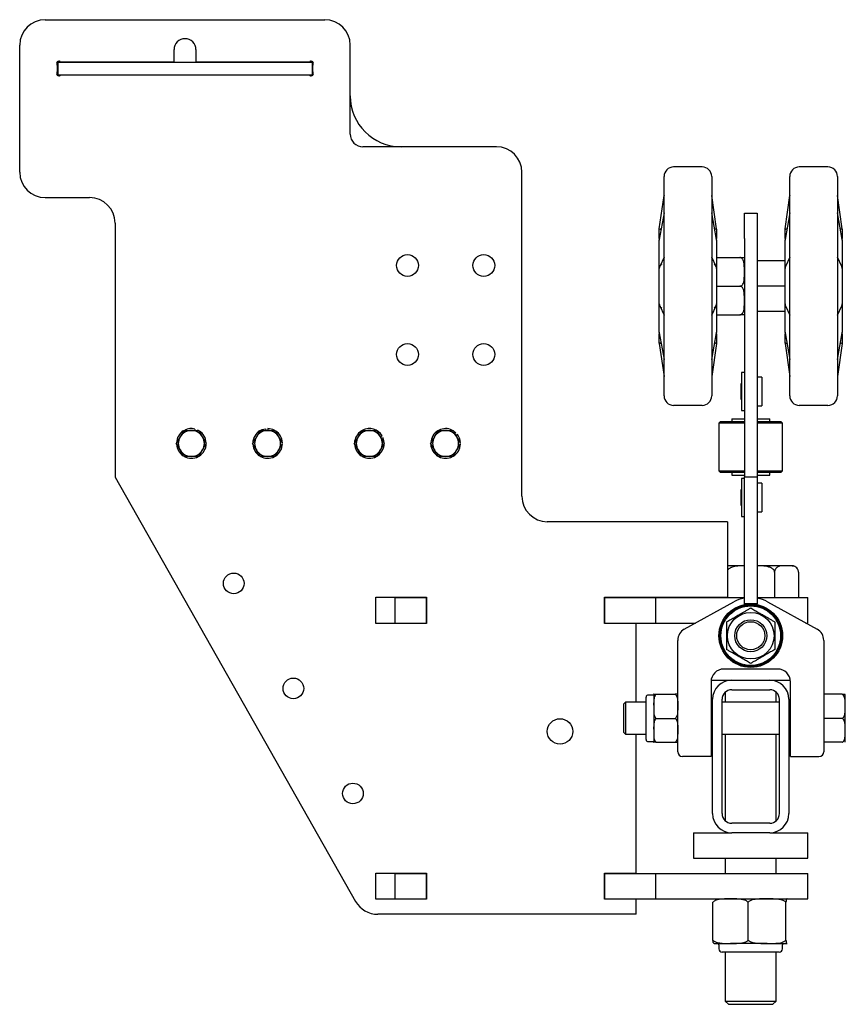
# Model space of a CAD drawing. Header units: inches. Extents: x 12 to 116, y 12 to 59.
# Tile 7 of 17: x 69 to 86, y 12 to 31. Entities that reach past the tile are written whole.
import ezdxf

# ---------------------------------------------------------------- set-up
doc = ezdxf.new("R2010")
doc.units = ezdxf.units.IN
doc.header["$MEASUREMENT"] = 0

msp = doc.modelspace()

# ---------------------------------------------------------------- linework, layer by layer
at = {"color": 7, "linetype": 'Continuous', "lineweight": 25}
for p, q in [((69.898, 31.351), (75.398, 31.351)), ((69.398, 28.351), (69.398, 30.851)), ((75.898, 29.101), (75.898, 30.851)), ((72.433, 30.522), (72.433, 30.762)), ((72.863, 30.762), (72.863, 30.522)), ((70.148, 30.517), (70.132, 30.517)), ((70.138, 30.337), (70.138, 30.447)), ((70.148, 30.517), (70.148, 30.267)), ((70.148, 30.517), (75.148, 30.517)), ((70.213, 30.522), (72.433, 30.522)), ((70.793, 30.522), (70.793, 30.517)), ((71.429, 30.522), (71.429, 30.517)), ((71.459, 30.522), (71.459, 30.517)), ((71.502, 30.517), (71.502, 30.522)), ((72.863, 30.522), (75.083, 30.522)), ((73.793, 30.522), (73.793, 30.517)), ((74.429, 30.522), (74.429, 30.517)), ((74.459, 30.522), (74.459, 30.517)), ((74.502, 30.517), (74.502, 30.522)), ((75.148, 30.517), (75.148, 30.267)), ((75.163, 30.517), (75.148, 30.517)), ((75.158, 30.447), (75.158, 30.337)), ((70.148, 30.267), (70.132, 30.267)), ((70.148, 30.267), (75.148, 30.267)), ((75.083, 30.262), (70.213, 30.262)), ((70.951, 30.267), (70.951, 30.262)), ((71.345, 30.262), (71.345, 30.267)), ((73.951, 30.267), (73.951, 30.262)), ((74.345, 30.262), (74.345, 30.267)), ((75.163, 30.267), (75.148, 30.267)), ((78.773, 28.851), (76.148, 28.851)), ((79.273, 21.978), (79.273, 28.351)), ((82.818, 28.454), (82.256, 28.454)), ((85.291, 28.454), (84.728, 28.454)), ((82.068, 23.954), (82.068, 28.267)), ((83.006, 28.267), (83.006, 26.11)), ((84.541, 23.954), (84.541, 28.267)), ((85.478, 28.267), (85.478, 26.11)), ((81.975, 27.238), (82.068, 27.89)), ((82.068, 27.889), (82.068, 27.89)), ((82.068, 27.89), (82.068, 27.889)), ((83.006, 27.89), (83.006, 27.889)), ((83.099, 27.238), (83.006, 27.89)), ((83.006, 27.889), (83.006, 27.89)), ((84.447, 27.238), (84.54, 27.89)), ((84.54, 27.889), (84.54, 27.89)), ((84.54, 27.89), (84.54, 27.889)), ((85.478, 27.89), (85.478, 27.889)), ((85.571, 27.238), (85.478, 27.89)), ((85.478, 27.889), (85.478, 27.89)), ((69.898, 27.851), (70.773, 27.851)), ((82.068, 27.554), (81.975, 27.026)), ((83.099, 27.026), (83.006, 27.554)), ((83.648, 27.048), (83.648, 27.548)), ((83.648, 27.548), (83.898, 27.548)), ((83.898, 27.548), (83.898, 27.048)), ((84.54, 27.554), (84.447, 27.026)), ((85.571, 27.026), (85.478, 27.554)), ((71.273, 27.351), (71.273, 22.353)), ((81.974, 27.231), (81.974, 27.233)), ((81.974, 27.05), (81.974, 27.202)), ((83.099, 27.233), (83.099, 27.231)), ((83.099, 27.202), (83.099, 27.048)), ((84.447, 27.231), (84.447, 27.233)), ((84.447, 27.05), (84.447, 27.202)), ((85.572, 27.233), (85.572, 27.231)), ((85.572, 27.202), (85.572, 27.048)), ((81.974, 27.019), (81.974, 27.021)), ((81.974, 27.013), (81.974, 27.019)), ((81.974, 26.512), (81.974, 26.954)), ((83.099, 27.021), (83.099, 27.019)), ((83.099, 27.019), (83.099, 27.013)), ((83.099, 26.954), (83.099, 26.512)), ((83.648, 27.048), (83.648, 22.36)), ((83.898, 27.048), (83.898, 22.36)), ((84.447, 27.019), (84.447, 27.021)), ((84.447, 27.013), (84.447, 27.019)), ((84.447, 26.512), (84.447, 26.954)), ((85.572, 27.021), (85.572, 27.019)), ((85.572, 27.019), (85.572, 27.013)), ((85.572, 26.954), (85.572, 26.512)), ((82.068, 26.679), (81.983, 26.496)), ((83.091, 26.496), (83.006, 26.679)), ((83.113, 26.673), (83.561, 26.673)), ((84.447, 26.61), (83.898, 26.61)), ((84.541, 26.679), (84.456, 26.496)), ((85.563, 26.496), (85.478, 26.679)), ((81.974, 26.457), (81.974, 26.463)), ((81.974, 26.451), (81.974, 26.457)), ((81.974, 25.838), (81.974, 26.383)), ((83.099, 26.463), (83.099, 26.457)), ((83.099, 26.457), (83.099, 26.451)), ((83.099, 26.383), (83.099, 25.838)), ((84.447, 26.457), (84.447, 26.463)), ((84.447, 26.451), (84.447, 26.457)), ((84.447, 25.838), (84.447, 26.383)), ((85.572, 26.463), (85.572, 26.457)), ((85.572, 26.457), (85.572, 26.451)), ((85.572, 26.383), (85.572, 25.838)), ((83.006, 26.11), (83.006, 23.954)), ((83.113, 26.11), (83.561, 26.11)), ((84.447, 26.11), (83.898, 26.11)), ((85.478, 26.11), (85.478, 23.954)), ((81.974, 25.764), (81.974, 25.77)), ((81.974, 25.758), (81.974, 25.764)), ((83.099, 25.77), (83.099, 25.764)), ((83.099, 25.764), (83.099, 25.758)), ((84.447, 25.764), (84.447, 25.77)), ((84.447, 25.758), (84.447, 25.764)), ((85.572, 25.77), (85.572, 25.764)), ((85.572, 25.764), (85.572, 25.758)), ((81.974, 25.267), (81.974, 25.709)), ((81.983, 25.725), (82.068, 25.541)), ((83.006, 25.541), (83.091, 25.725)), ((83.099, 25.709), (83.099, 25.267)), ((84.447, 25.61), (83.898, 25.61)), ((84.447, 25.267), (84.447, 25.709)), ((84.456, 25.725), (84.541, 25.541)), ((85.478, 25.541), (85.563, 25.725)), ((85.572, 25.709), (85.572, 25.267)), ((83.113, 25.548), (83.561, 25.548)), ((81.974, 25.202), (81.974, 25.208)), ((81.974, 25.2), (81.974, 25.202)), ((81.975, 25.195), (82.068, 24.667)), ((83.006, 24.667), (83.099, 25.195)), ((83.099, 25.208), (83.099, 25.202)), ((83.099, 25.202), (83.099, 25.2)), ((84.447, 25.202), (84.447, 25.208)), ((84.447, 25.2), (84.447, 25.202)), ((84.447, 25.195), (84.54, 24.667)), ((85.478, 24.667), (85.571, 25.195)), ((85.572, 25.208), (85.572, 25.202)), ((85.572, 25.202), (85.572, 25.2)), ((81.974, 25.019), (81.974, 25.173)), ((81.974, 24.988), (81.974, 24.99)), ((81.975, 24.983), (82.068, 24.331)), ((83.099, 24.983), (83.006, 24.331)), ((83.099, 25.171), (83.099, 25.019)), ((83.099, 24.99), (83.099, 24.988)), ((84.447, 25.019), (84.447, 25.173)), ((84.447, 24.988), (84.447, 24.99)), ((84.447, 24.983), (84.54, 24.331)), ((85.571, 24.983), (85.478, 24.331)), ((85.572, 25.171), (85.572, 25.019)), ((85.572, 24.99), (85.572, 24.988)), ((83.648, 24.411), (83.594, 24.411)), ((83.594, 24.411), (83.594, 23.665)), ((82.068, 24.331), (82.068, 24.332)), ((82.068, 24.332), (82.068, 24.331)), ((83.006, 24.332), (83.006, 24.331)), ((83.992, 24.319), (83.898, 24.319)), ((83.992, 24.319), (83.992, 23.757)), ((84.54, 24.331), (84.54, 24.332)), ((84.54, 24.332), (84.54, 24.331)), ((85.478, 24.332), (85.478, 24.331)), ((83.594, 24.191), (83.577, 24.191)), ((83.577, 24.191), (83.577, 23.886)), ((83.577, 23.886), (83.594, 23.886)), ((82.256, 23.767), (82.818, 23.767)), ((83.594, 23.665), (83.648, 23.665)), ((83.898, 23.757), (83.992, 23.757)), ((84.728, 23.767), (85.291, 23.767)), ((83.179, 23.446), (83.148, 23.414)), ((83.179, 23.446), (83.648, 23.446)), ((83.4, 23.5), (83.4, 23.446)), ((83.4, 23.5), (83.648, 23.5)), ((83.898, 23.5), (84.146, 23.5)), ((83.898, 23.446), (84.367, 23.446)), ((84.146, 23.446), (84.146, 23.5)), ((84.398, 23.414), (84.367, 23.446)), ((72.625, 23.273), (72.551, 23.145)), ((72.625, 23.273), (72.773, 23.273)), ((72.844, 23.3), (72.837, 23.273)), ((72.887, 23.286), (72.908, 23.276)), ((74.125, 23.273), (74.051, 23.145)), ((74.125, 23.273), (74.273, 23.273)), ((74.23, 23.306), (74.235, 23.273)), ((74.275, 23.309), (74.275, 23.273)), ((76.125, 23.273), (76.051, 23.145)), ((76.125, 23.273), (76.273, 23.273)), ((77.625, 23.273), (77.551, 23.145)), ((77.625, 23.273), (77.773, 23.273)), ((77.929, 23.263), (77.974, 23.228)), ((83.148, 23.414), (83.148, 22.477)), ((83.648, 23.414), (83.148, 23.414)), ((84.398, 23.414), (83.898, 23.414)), ((84.398, 22.477), (84.398, 23.414)), ((76.523, 23.167), (76.492, 23.148)), ((76.544, 23.126), (76.513, 23.113)), ((77.974, 23.228), (77.957, 23.21)), ((78.005, 23.194), (77.978, 23.173)), ((72.92, 22.761), (72.994, 22.889)), ((74.42, 22.761), (74.494, 22.889)), ((76.42, 22.761), (76.494, 22.889)), ((77.92, 22.761), (77.994, 22.889)), ((72.92, 22.761), (72.773, 22.761)), ((74.42, 22.761), (74.273, 22.761)), ((76.42, 22.761), (76.273, 22.761)), ((77.92, 22.761), (77.773, 22.761)), ((83.148, 22.477), (83.179, 22.446)), ((83.148, 22.477), (83.648, 22.477)), ((83.898, 22.477), (84.398, 22.477)), ((84.367, 22.446), (84.398, 22.477)), ((71.273, 22.353), (76.004, 14.01)), ((83.648, 22.446), (83.179, 22.446)), ((83.4, 22.446), (83.4, 22.392)), ((83.4, 22.392), (83.648, 22.392)), ((83.648, 22.327), (83.594, 22.327)), ((83.594, 22.327), (83.594, 21.581)), ((83.648, 22.36), (83.898, 22.36)), ((83.648, 19.86), (83.648, 22.36)), ((84.367, 22.446), (83.898, 22.446)), ((83.898, 22.392), (84.146, 22.392)), ((83.898, 22.36), (83.898, 19.86)), ((84.146, 22.392), (84.146, 22.446)), ((83.594, 22.107), (83.577, 22.107)), ((83.577, 22.107), (83.577, 21.802)), ((83.992, 22.235), (83.898, 22.235)), ((83.992, 22.235), (83.992, 21.673)), ((83.577, 21.802), (83.594, 21.802)), ((83.594, 21.581), (83.648, 21.581)), ((83.898, 21.673), (83.992, 21.673)), ((81.669, 21.478), (79.773, 21.478)), ((81.868, 21.478), (81.669, 21.478)), ((83.317, 21.478), (81.868, 21.478)), ((83.317, 21.478), (83.317, 19.993)), ((83.648, 20.61), (83.317, 20.61)), ((84.476, 20.61), (83.898, 20.61)), ((84.585, 20.61), (84.476, 20.61)), ((84.242, 20.485), (84.242, 19.985)), ((84.711, 20.485), (84.711, 19.985)), ((76.398, 19.993), (77.398, 19.993)), ((76.398, 19.478), (76.398, 19.993)), ((76.773, 19.985), (76.773, 19.485)), ((76.773, 19.985), (77.388, 19.985)), ((77.388, 19.985), (77.388, 19.485)), ((77.398, 19.985), (77.388, 19.985)), ((77.398, 19.993), (77.398, 19.478)), ((80.898, 19.993), (81.669, 19.993)), ((80.898, 19.478), (80.898, 19.993)), ((80.898, 19.985), (80.898, 19.485)), ((80.898, 19.985), (81.898, 19.985)), ((81.669, 19.993), (81.868, 19.993)), ((81.868, 19.993), (83.317, 19.993)), ((81.898, 19.985), (81.898, 19.485)), ((81.898, 19.985), (83.648, 19.985)), ((82.835, 19.993), (82.835, 19.985)), ((83.304, 19.993), (83.304, 19.985)), ((83.898, 19.985), (84.361, 19.985)), ((84.361, 19.985), (84.898, 19.985)), ((84.898, 19.485), (84.898, 19.985)), ((82.466, 19.363), (83.441, 19.9)), ((83.898, 19.86), (83.648, 19.86)), ((84.104, 19.9), (85.08, 19.363)), ((77.398, 19.478), (76.398, 19.478)), ((76.773, 19.485), (77.388, 19.485)), ((77.388, 19.485), (77.398, 19.485)), ((80.898, 19.485), (81.898, 19.485)), ((81.523, 19.478), (80.898, 19.478)), ((81.523, 17.925), (81.523, 19.478)), ((81.898, 19.485), (82.688, 19.485)), ((84.858, 19.485), (84.898, 19.485)), ((82.337, 17.61), (82.337, 19.144)), ((85.209, 19.144), (85.209, 17.61)), ((84.304, 18.579), (83.242, 18.579)), ((82.992, 18.329), (82.992, 17.61)), ((82.993, 18.36), (83.398, 18.36)), ((83.273, 18.36), (83.273, 18.339)), ((83.398, 18.36), (84.148, 18.36)), ((84.148, 18.36), (84.552, 18.36)), ((84.273, 18.339), (84.273, 18.36)), ((84.554, 17.61), (84.554, 18.329)), ((81.716, 17.192), (81.716, 18.029)), ((81.864, 18.068), (81.756, 18.068)), ((81.864, 18.083), (81.864, 17.847)), ((81.913, 18.083), (82.287, 18.083)), ((83.273, 18.125), (83.273, 17.925)), ((83.398, 18.173), (84.148, 18.173)), ((84.273, 17.925), (84.273, 18.125)), ((85.569, 18.083), (85.209, 18.083)), ((85.632, 17.144), (85.632, 18.077)), ((81.311, 17.925), (81.272, 17.886)), ((81.272, 17.886), (81.272, 17.335)), ((81.716, 17.925), (81.311, 17.925)), ((81.311, 17.925), (81.311, 17.296)), ((81.864, 17.847), (81.864, 17.374)), ((83.023, 17.925), (82.992, 17.925)), ((83.023, 15.735), (83.023, 17.985)), ((83.21, 15.735), (83.21, 17.985)), ((84.335, 17.925), (83.21, 17.925)), ((84.335, 17.985), (84.335, 15.735)), ((84.523, 17.985), (84.523, 15.735)), ((84.554, 17.925), (84.523, 17.925)), ((81.913, 17.61), (82.287, 17.61)), ((82.337, 16.954), (82.337, 17.61)), ((82.992, 17.61), (82.992, 16.86)), ((84.554, 16.86), (84.554, 17.61)), ((85.569, 17.61), (85.209, 17.61)), ((85.209, 17.61), (85.209, 16.954)), ((81.272, 17.335), (81.311, 17.296)), ((81.311, 17.296), (81.716, 17.296)), ((81.523, 14.563), (81.523, 17.296)), ((81.864, 17.374), (81.864, 17.138)), ((82.992, 17.296), (83.023, 17.296)), ((83.21, 17.296), (84.335, 17.296)), ((83.273, 17.296), (83.273, 15.596)), ((84.273, 15.596), (84.273, 17.296)), ((84.523, 17.296), (84.554, 17.296)), ((81.756, 17.153), (81.864, 17.153)), ((81.913, 17.138), (82.287, 17.138)), ((85.569, 17.138), (85.209, 17.138)), ((82.992, 16.86), (82.43, 16.86)), ((84.554, 16.86), (85.115, 16.86)), ((84.148, 15.548), (83.398, 15.548)), ((82.648, 15.36), (82.648, 14.86)), ((82.648, 15.36), (83.398, 15.36)), ((83.273, 15.382), (83.273, 15.36)), ((84.148, 15.36), (83.398, 15.36)), ((84.148, 15.36), (84.898, 15.36)), ((84.273, 15.36), (84.273, 15.382)), ((84.898, 14.86), (84.898, 15.36)), ((82.648, 14.86), (84.898, 14.86)), ((83.273, 14.86), (83.273, 14.558)), ((84.273, 14.558), (84.273, 14.86)), ((76.398, 14.563), (77.398, 14.563)), ((76.398, 14.053), (76.398, 14.563)), ((76.773, 14.558), (76.773, 14.058)), ((76.773, 14.558), (77.388, 14.558)), ((77.388, 14.558), (77.388, 14.058)), ((77.398, 14.558), (77.388, 14.558)), ((77.398, 14.563), (77.398, 14.053)), ((80.898, 14.563), (81.523, 14.563)), ((80.898, 14.053), (80.898, 14.563)), ((80.898, 14.558), (80.898, 14.058)), ((80.898, 14.558), (81.898, 14.558)), ((81.898, 14.558), (81.898, 14.058)), ((81.898, 14.558), (84.361, 14.558)), ((84.361, 14.558), (84.898, 14.558)), ((84.898, 14.058), (84.898, 14.558)), ((77.398, 14.053), (76.398, 14.053)), ((76.773, 14.058), (77.388, 14.058)), ((77.388, 14.058), (77.398, 14.058)), ((80.898, 14.058), (81.898, 14.058)), ((81.523, 14.053), (80.898, 14.053)), ((81.523, 13.757), (81.523, 14.053)), ((81.898, 14.058), (84.361, 14.058)), ((83.03, 13.245), (83.03, 13.995)), ((83.722, 13.245), (83.722, 13.995)), ((84.361, 14.058), (84.898, 14.058)), ((84.465, 13.245), (84.465, 13.995)), ((81.523, 13.757), (76.439, 13.757)), ((83.054, 13.183), (83.376, 13.183)), ((84.094, 13.183), (83.376, 13.183)), ((84.094, 13.183), (84.49, 13.183)), ((84.49, 13.183), (84.492, 13.183)), ((83.148, 13.152), (83.148, 13.074)), ((84.024, 13.011), (83.21, 13.011)), ((83.273, 13.011), (83.273, 12.048)), ((84.335, 13.011), (84.024, 13.011)), ((84.273, 12.048), (84.273, 13.011)), ((84.398, 13.074), (84.398, 13.152)), ((83.273, 12.048), (83.335, 11.985)), ((83.273, 12.048), (84.273, 12.048)), ((84.21, 11.985), (84.273, 12.048)), ((83.335, 11.985), (84.21, 11.985))]:
    msp.add_line(p, q, dxfattribs=at)
at = {"color": 7, "linetype": 'Continuous', "lineweight": 25, "flags": 128}
msp.add_lwpolyline([(74.141, 23.278), (74.168, 23.29), (74.23, 23.306)], dxfattribs=at)
at = {"color": 7, "linetype": 'Continuous', "lineweight": 25}
for centre, radius in [((77.023, 26.517), 0.215), ((78.523, 26.517), 0.215), ((77.023, 24.767), 0.215), ((78.523, 24.767), 0.215), ((73.607, 20.264), 0.203), ((83.773, 19.235), 0.625), ((83.773, 19.235), 0.605), ((83.773, 19.235), 0.587), ((83.773, 19.235), 0.458), ((83.773, 19.235), 0.315), ((83.773, 19.235), 0.276), ((74.779, 18.198), 0.203), ((80.023, 17.353), 0.25), ((75.95, 16.132), 0.203)]:
    msp.add_circle(centre, radius, dxfattribs=at)
for centre, radius, start, end in [((69.898, 30.851), 0.5, 90, 180), ((75.398, 30.851), 0.5, 0, 90), ((72.648, 30.762), 0.215, 0, 180), ((70.169, 30.49), 0.045, 55.052, 214.948), ((70.107, 30.447), 0.0312, 0, 34.948), ((70.213, 30.553), 0.0313, 235.052, 270), ((75.083, 30.553), 0.0313, 270, 304.948), ((75.127, 30.49), 0.045, 325.052, 124.948), ((75.189, 30.447), 0.0312, 145.052, 180), ((70.169, 30.293), 0.045, 145.052, 304.948), ((70.107, 30.337), 0.0312, 325.052, 0), ((70.213, 30.23), 0.0312, 90, 124.948), ((75.083, 30.23), 0.0312, 55.052, 90), ((75.127, 30.293), 0.045, 235.052, 34.948), ((75.189, 30.337), 0.0312, 180, 214.948), ((76.898, 29.851), 1, 180, 270), ((76.148, 29.101), 0.25, 180, 270), ((78.773, 28.351), 0.5, 0, 90), ((69.898, 28.351), 0.5, 180, 270), ((82.256, 28.267), 0.188, 90, 180), ((82.818, 28.267), 0.188, 360, 90), ((84.728, 28.267), 0.188, 90, 180), ((85.291, 28.267), 0.188, 360, 90), ((82.037, 27.894), 0.0313, 351.8699, 360), ((83.036, 27.894), 0.0305, 180.0004, 188.3356), ((83.037, 27.894), 0.0312, 180, 188.1301), ((84.509, 27.894), 0.0313, 351.8699, 360), ((85.509, 27.894), 0.0305, 180.0004, 188.3356), ((85.509, 27.894), 0.0313, 180, 188.1301), ((70.773, 27.351), 0.5, 0, 90), ((82.043, 27.555), 0.0249, 350.7768, 359.9952), ((82.052, 27.552), 0.0157, 348.3853, 359.9763), ((83.031, 27.555), 0.0249, 180.0048, 189.2232), ((84.516, 27.555), 0.0249, 350.7768, 359.9952), ((84.525, 27.552), 0.0157, 348.3853, 359.9763), ((85.503, 27.555), 0.0249, 180.0048, 189.2232), ((82.006, 27.233), 0.0313, 171.8699, 180), ((83.068, 27.233), 0.0312, 0, 8.1301), ((84.478, 27.233), 0.0313, 171.8699, 180), ((85.541, 27.233), 0.0312, 0, 8.1301), ((83.012, 26.664), 0.00671, 180.136, 197.828), ((85.485, 26.664), 0.00671, 180.136, 197.828), ((82.061, 25.557), 0.00671, 0.136, 17.828), ((84.534, 25.557), 0.00671, 0.136, 17.828), ((82.006, 24.988), 0.0313, 180, 188.1301), ((83.068, 24.988), 0.0313, 351.8699, 0), ((84.478, 24.988), 0.0313, 180, 188.1301), ((85.541, 24.988), 0.0312, 351.8699, 0), ((82.043, 24.666), 0.0249, 0.0048, 9.2232), ((83.031, 24.666), 0.0249, 170.7768, 179.9952), ((84.516, 24.666), 0.0249, 0.0048, 9.2232), ((85.503, 24.666), 0.0249, 170.7768, 179.9952), ((82.038, 24.327), 0.0305, 0.0004, 8.3356), ((82.037, 24.327), 0.0313, 0, 8.1301), ((83.036, 24.327), 0.0305, 171.6644, 179.9996), ((83.037, 24.327), 0.0312, 171.8699, 180), ((84.51, 24.327), 0.0305, 0.0004, 8.3356), ((84.509, 24.327), 0.0313, 0, 8.1301), ((85.509, 24.327), 0.0305, 171.6644, 179.9996), ((85.509, 24.327), 0.0313, 171.8699, 180), ((82.256, 23.954), 0.188, 180, 270), ((82.818, 23.954), 0.188, 270, 0), ((84.728, 23.954), 0.188, 180, 270), ((85.291, 23.954), 0.188, 270, 0), ((72.773, 23.017), 0.292, 122.673, 177.8623), ((72.773, 23.017), 0.256, 90, 149.9854), ((72.773, 23.017), 0.292, 75.9723, 116.7088), ((72.773, 23.017), 0.256, 29.9927, 90), ((72.773, 23.017), 0.292, 2.4732, 56.7044), ((74.273, 23.017), 0.292, 122.5972, 177.7702), ((74.273, 23.017), 0.256, 90, 149.9854), ((74.273, 23.017), 0.256, 29.9927, 90), ((74.273, 23.017), 0.292, 62.3216, 89.4792), ((74.273, 23.017), 0.292, 2.6092, 56.7224), ((76.273, 23.017), 0.292, 122.8114, 178.9044), ((76.273, 23.017), 0.256, 90, 149.9854), ((76.273, 23.017), 0.292, 30.9396, 116.7434), ((76.273, 23.017), 0.256, 29.9927, 90), ((77.773, 23.017), 0.292, 121.1103, 176.8262), ((77.773, 23.017), 0.256, 90, 149.9854), ((77.773, 23.017), 0.292, 63.2883, 117.5197), ((77.773, 23.017), 0.256, 29.9927, 90), ((72.773, 23.017), 0.256, 149.9854, 209.9927), ((72.773, 23.017), 0.256, 329.9854, 29.9927), ((74.273, 23.017), 0.256, 149.9854, 209.9927), ((74.273, 23.017), 0.256, 329.9854, 29.9927), ((76.273, 23.017), 0.256, 149.9854, 209.9927), ((76.273, 23.017), 0.292, 303.2149, 21.9396), ((76.273, 23.017), 0.256, 329.9854, 29.9927), ((77.773, 23.017), 0.256, 149.9854, 209.9927), ((77.773, 23.017), 0.256, 329.9854, 29.9927), ((77.773, 23.017), 0.292, 3.2839, 37.3699), ((72.773, 23.017), 0.292, 183.1931, 237.1294), ((72.773, 23.017), 0.256, 209.9927, 270), ((72.773, 23.017), 0.256, 270, 329.9854), ((72.773, 23.017), 0.292, 303.1464, 358.6904), ((74.273, 23.017), 0.292, 183.2304, 237.2336), ((74.273, 23.017), 0.256, 209.9927, 270), ((74.273, 23.017), 0.256, 270, 329.9854), ((74.273, 23.017), 0.292, 303.1038, 358.5818), ((76.273, 23.017), 0.292, 183.0915, 236.9625), ((76.273, 23.017), 0.256, 209.9927, 270), ((76.273, 23.017), 0.256, 270, 329.9854), ((77.773, 23.017), 0.292, 183.0009, 238.9117), ((77.773, 23.017), 0.256, 209.9927, 270), ((77.773, 23.017), 0.256, 270, 329.9854), ((77.773, 23.017), 0.292, 301.1103, 357.3012), ((72.773, 23.017), 0.292, 241.6356, 296.9917), ((74.273, 23.017), 0.292, 241.5308, 296.9387), ((76.273, 23.017), 0.292, 241.8353, 297.1078), ((77.773, 23.017), 0.292, 242.8634, 296.7997), ((79.773, 21.978), 0.5, 180, 270), ((84.585, 20.485), 0.126, 37.8209, 90), ((83.773, 19.298), 0.688, 100.4757, 118.8357), ((83.773, 19.298), 0.688, 61.1643, 79.5243), ((82.587, 19.144), 0.25, 118.8357, 180), ((84.959, 19.144), 0.25, 0, 61.1643), ((83.242, 18.329), 0.25, 90, 180), ((84.304, 18.329), 0.25, 0, 90), ((83.398, 17.985), 0.375, 90, 180), ((84.148, 17.985), 0.375, 0, 90), ((81.756, 18.029), 0.0394, 90, 180), ((83.398, 17.985), 0.188, 90, 180), ((84.148, 17.985), 0.188, 360, 90), ((81.756, 17.192), 0.0394, 180, 270), ((82.43, 16.954), 0.0938, 180, 270), ((85.115, 16.954), 0.0937, 270, 0), ((83.398, 15.735), 0.375, 180, 270), ((83.398, 15.735), 0.188, 180, 270), ((84.148, 15.735), 0.188, 270, 0), ((84.148, 15.735), 0.375, 270, 0), ((76.439, 14.257), 0.5, 209.5588, 270), ((83.117, 13.152), 0.0313, 0, 90), ((84.429, 13.152), 0.0313, 90, 180), ((83.21, 13.074), 0.0625, 180, 270), ((84.335, 13.074), 0.0625, 270, 0)]:
    msp.add_arc(centre, radius, start, end, dxfattribs=at)
for centre, major_axis, ratio, start_param, end_param in [((82.006, 26.661), (-0.031, 0.365), 0.012686, 0.150367, 0.250538), ((83.068, 26.661), (0.031, 0.365), 0.012686, 6.032647, 6.132819), ((84.478, 26.661), (-0.031, 0.365), 0.012686, 0.150367, 0.250538), ((85.541, 26.661), (0.031, 0.365), 0.012686, 6.032647, 6.132819), ((82.006, 26.321), (-0.026, 0.164), 0.099731, 0.457739, 0.557911), ((83.068, 26.321), (0.026, 0.164), 0.099731, 5.725274, 5.825446), ((84.478, 26.321), (-0.026, 0.164), 0.099731, 0.457739, 0.557911), ((85.541, 26.321), (0.026, 0.164), 0.099731, 5.725274, 5.825446), ((82.006, 25.9), (0.026, 0.164), 0.099731, 2.583682, 2.683854), ((83.068, 25.9), (-0.026, 0.164), 0.099731, 3.599332, 3.699504), ((84.478, 25.9), (0.026, 0.164), 0.099731, 2.583682, 2.683854), ((85.541, 25.9), (-0.026, 0.164), 0.099731, 3.599332, 3.699504), ((82.006, 25.56), (0.031, 0.365), 0.012686, 2.891054, 2.991226), ((83.068, 25.56), (-0.031, 0.365), 0.012686, 3.291959, 3.392131), ((84.478, 25.56), (0.031, 0.365), 0.012686, 2.891054, 2.991226), ((85.541, 25.56), (-0.031, 0.365), 0.012686, 3.291959, 3.392131)]:
    msp.add_ellipse(centre, major_axis=major_axis, ratio=ratio, start_param=start_param, end_param=end_param, dxfattribs=at)
for points, knots in [([(81.974, 27.202), (81.974, 27.203), (81.974, 27.205), (81.974, 27.216), (81.974, 27.227), (81.974, 27.231)], [0, 0, 0, 0, 0.191781, 0.689958, 1, 1, 1, 1]), ([(82.006, 27.231), (82.003, 27.231), (81.995, 27.231), (81.99, 27.228), (81.987, 27.227)], [0, 0, 0, 0, 0.38839, 1, 1, 1, 1]), ([(83.087, 27.227), (83.085, 27.228), (83.08, 27.231), (83.073, 27.231), (83.068, 27.231)], [0, 0, 0, 0, 0.417531, 1, 1, 1, 1]), ([(83.099, 27.231), (83.099, 27.227), (83.099, 27.216), (83.099, 27.205), (83.099, 27.203), (83.099, 27.202)], [0, 0, 0, 0, 0.310042, 0.808219, 1, 1, 1, 1]), ([(84.447, 27.202), (84.447, 27.203), (84.447, 27.205), (84.447, 27.216), (84.447, 27.227), (84.447, 27.231)], [0, 0, 0, 0, 0.191781, 0.689958, 1, 1, 1, 1]), ([(84.478, 27.231), (84.475, 27.231), (84.467, 27.231), (84.462, 27.228), (84.459, 27.227)], [0, 0, 0, 0, 0.38839, 1, 1, 1, 1]), ([(85.56, 27.227), (85.558, 27.228), (85.553, 27.231), (85.545, 27.231), (85.541, 27.231)], [0, 0, 0, 0, 0.417531, 1, 1, 1, 1]), ([(85.572, 27.231), (85.572, 27.227), (85.572, 27.216), (85.572, 27.205), (85.572, 27.203), (85.572, 27.202)], [0, 0, 0, 0, 0.310042, 0.808219, 1, 1, 1, 1]), ([(81.974, 26.954), (81.974, 26.954), (81.974, 26.959), (81.974, 26.978), (81.974, 26.999), (81.974, 27.013)], [0, 0, 0, 0, 0.014887, 0.349548, 1, 1, 1, 1]), ([(83.099, 27.013), (83.099, 26.999), (83.099, 26.978), (83.099, 26.959), (83.099, 26.954), (83.099, 26.954)], [0, 0, 0, 0, 0.650452, 0.985113, 1, 1, 1, 1]), ([(84.447, 26.954), (84.447, 26.954), (84.447, 26.959), (84.447, 26.978), (84.447, 26.999), (84.447, 27.013)], [0, 0, 0, 0, 0.014887, 0.349548, 1, 1, 1, 1]), ([(85.572, 27.013), (85.572, 26.999), (85.572, 26.978), (85.572, 26.959), (85.572, 26.954), (85.572, 26.954)], [0, 0, 0, 0, 0.650452, 0.985113, 1, 1, 1, 1]), ([(82.022, 26.541), (82.016, 26.537), (82.01, 26.532), (82, 26.523), (81.996, 26.517), (81.993, 26.513)], [0, 0, 0, 0, 0.497262, 0.589174, 1, 1, 1, 1]), ([(83.081, 26.513), (83.076, 26.519), (83.068, 26.53), (83.056, 26.538), (83.052, 26.541)], [0, 0, 0, 0, 0.603171, 1, 1, 1, 1]), ([(83.648, 26.392), (83.648, 26.397), (83.648, 26.431), (83.648, 26.486), (83.643, 26.557), (83.633, 26.608), (83.613, 26.643), (83.597, 26.66), (83.58, 26.67), (83.568, 26.673), (83.562, 26.673), (83.561, 26.673)], [0, 0, 0, 0, 0.04886, 0.331712, 0.523444, 0.740461, 0.819666, 0.899371, 0.947918, 0.990878, 1, 1, 1, 1]), ([(83.561, 26.673), (83.561, 26.673), (83.566, 26.673), (83.578, 26.673), (83.595, 26.673), (83.616, 26.673), (83.638, 26.673), (83.647, 26.673), (83.648, 26.673), (83.648, 26.673), (83.648, 26.673)], [0, 0, 0, 0, 0.001904, 0.043647, 0.095348, 0.171904, 0.309324, 0.568276, 0.834138, 1, 1, 1, 1]), ([(81.974, 26.463), (81.974, 26.467), (81.974, 26.478), (81.974, 26.494), (81.974, 26.508), (81.974, 26.512)], [0, 0, 0, 0, 0.310042, 0.808219, 1, 1, 1, 1]), ([(81.974, 26.383), (81.974, 26.384), (81.974, 26.391), (81.974, 26.415), (81.974, 26.436), (81.974, 26.451)], [0, 0, 0, 0, 0.014887, 0.349548, 1, 1, 1, 1]), ([(81.993, 26.513), (81.993, 26.513), (81.992, 26.512), (81.99, 26.508), (81.984, 26.498), (81.978, 26.484), (81.976, 26.473), (81.975, 26.467), (81.975, 26.467)], [0, 0, 0, 0, 0.006474, 0.065721, 0.297157, 0.644271, 0.990382, 1, 1, 1, 1]), ([(83.099, 26.467), (83.099, 26.467), (83.098, 26.47), (83.096, 26.481), (83.092, 26.495), (83.085, 26.506), (83.082, 26.511), (83.081, 26.513), (83.081, 26.513)], [0, 0, 0, 0, 0.00962, 0.202299, 0.664373, 0.869833, 0.994085, 1, 1, 1, 1]), ([(83.099, 26.512), (83.099, 26.508), (83.099, 26.494), (83.099, 26.478), (83.099, 26.467), (83.099, 26.463)], [0, 0, 0, 0, 0.191781, 0.689958, 1, 1, 1, 1]), ([(83.099, 26.451), (83.099, 26.436), (83.099, 26.415), (83.099, 26.391), (83.099, 26.384), (83.099, 26.383)], [0, 0, 0, 0, 0.650452, 0.985113, 1, 1, 1, 1]), ([(83.561, 26.11), (83.566, 26.111), (83.576, 26.112), (83.593, 26.12), (83.613, 26.138), (83.631, 26.174), (83.643, 26.222), (83.648, 26.297), (83.648, 26.353), (83.648, 26.392)], [0, 0, 0, 0, 0.043011, 0.08584, 0.156988, 0.280454, 0.455094, 0.630673, 1, 1, 1, 1]), ([(84.447, 26.463), (84.447, 26.467), (84.447, 26.478), (84.447, 26.494), (84.447, 26.508), (84.447, 26.512)], [0, 0, 0, 0, 0.310042, 0.808219, 1, 1, 1, 1]), ([(84.456, 26.496), (84.454, 26.492), (84.45, 26.483), (84.448, 26.473), (84.447, 26.467), (84.447, 26.467)], [0, 0, 0, 0, 0.411594, 0.984091, 1, 1, 1, 1]), ([(84.447, 26.383), (84.447, 26.384), (84.447, 26.391), (84.447, 26.415), (84.447, 26.436), (84.447, 26.451)], [0, 0, 0, 0, 0.014887, 0.349548, 1, 1, 1, 1]), ([(85.571, 26.467), (85.571, 26.467), (85.571, 26.47), (85.569, 26.48), (85.565, 26.489), (85.563, 26.496)], [0, 0, 0, 0, 0.015917, 0.334714, 1, 1, 1, 1]), ([(85.572, 26.512), (85.572, 26.508), (85.572, 26.494), (85.572, 26.478), (85.572, 26.467), (85.572, 26.463)], [0, 0, 0, 0, 0.191781, 0.689958, 1, 1, 1, 1]), ([(85.572, 26.451), (85.572, 26.436), (85.572, 26.415), (85.572, 26.391), (85.572, 26.384), (85.572, 26.383)], [0, 0, 0, 0, 0.650452, 0.985113, 1, 1, 1, 1]), ([(83.648, 25.829), (83.648, 25.834), (83.648, 25.869), (83.648, 25.923), (83.643, 25.995), (83.633, 26.045), (83.613, 26.081), (83.597, 26.098), (83.58, 26.108), (83.568, 26.11), (83.562, 26.11), (83.561, 26.11)], [0, 0, 0, 0, 0.04886, 0.331712, 0.523444, 0.740461, 0.819666, 0.899371, 0.947918, 0.990878, 1, 1, 1, 1]), ([(81.974, 25.77), (81.974, 25.777), (81.974, 25.795), (81.974, 25.818), (81.974, 25.833), (81.974, 25.838)], [0, 0, 0, 0, 0.310042, 0.808219, 1, 1, 1, 1]), ([(81.974, 25.709), (81.974, 25.709), (81.974, 25.716), (81.974, 25.736), (81.974, 25.749), (81.974, 25.758)], [0, 0, 0, 0, 0.014887, 0.349548, 1, 1, 1, 1]), ([(83.099, 25.838), (83.099, 25.833), (83.099, 25.818), (83.099, 25.795), (83.099, 25.777), (83.099, 25.77)], [0, 0, 0, 0, 0.191781, 0.689958, 1, 1, 1, 1]), ([(83.099, 25.758), (83.099, 25.749), (83.099, 25.736), (83.099, 25.716), (83.099, 25.709), (83.099, 25.709)], [0, 0, 0, 0, 0.650452, 0.985113, 1, 1, 1, 1]), ([(83.561, 25.548), (83.566, 25.548), (83.576, 25.549), (83.593, 25.558), (83.613, 25.576), (83.631, 25.611), (83.643, 25.66), (83.648, 25.734), (83.648, 25.791), (83.648, 25.829)], [0, 0, 0, 0, 0.043011, 0.08584, 0.156988, 0.280454, 0.455094, 0.630673, 1, 1, 1, 1]), ([(84.447, 25.77), (84.447, 25.777), (84.447, 25.795), (84.447, 25.818), (84.447, 25.833), (84.447, 25.838)], [0, 0, 0, 0, 0.310042, 0.808219, 1, 1, 1, 1]), ([(84.447, 25.709), (84.447, 25.709), (84.447, 25.716), (84.447, 25.736), (84.447, 25.749), (84.447, 25.758)], [0, 0, 0, 0, 0.014887, 0.349548, 1, 1, 1, 1]), ([(85.572, 25.838), (85.572, 25.833), (85.572, 25.818), (85.572, 25.795), (85.572, 25.777), (85.572, 25.77)], [0, 0, 0, 0, 0.191781, 0.689958, 1, 1, 1, 1]), ([(85.572, 25.758), (85.572, 25.749), (85.572, 25.736), (85.572, 25.716), (85.572, 25.709), (85.572, 25.709)], [0, 0, 0, 0, 0.650452, 0.985113, 1, 1, 1, 1]), ([(81.975, 25.754), (81.975, 25.754), (81.975, 25.75), (81.977, 25.74), (81.982, 25.726), (81.989, 25.715), (81.992, 25.71), (81.993, 25.708), (81.993, 25.708)], [0, 0, 0, 0, 0.00962, 0.202299, 0.664373, 0.869833, 0.994085, 1, 1, 1, 1]), ([(81.993, 25.708), (81.998, 25.702), (82.006, 25.691), (82.018, 25.683), (82.022, 25.68)], [0, 0, 0, 0, 0.603171, 1, 1, 1, 1]), ([(83.052, 25.68), (83.057, 25.684), (83.064, 25.689), (83.074, 25.698), (83.078, 25.704), (83.081, 25.708)], [0, 0, 0, 0, 0.497262, 0.589174, 1, 1, 1, 1]), ([(83.081, 25.708), (83.081, 25.708), (83.082, 25.709), (83.084, 25.713), (83.09, 25.722), (83.096, 25.737), (83.098, 25.748), (83.099, 25.754), (83.099, 25.754)], [0, 0, 0, 0, 0.006474, 0.065721, 0.297157, 0.644271, 0.990382, 1, 1, 1, 1]), ([(84.447, 25.754), (84.447, 25.754), (84.448, 25.75), (84.449, 25.741), (84.453, 25.732), (84.456, 25.725)], [0, 0, 0, 0, 0.015917, 0.334714, 1, 1, 1, 1]), ([(85.563, 25.725), (85.564, 25.729), (85.569, 25.738), (85.571, 25.748), (85.571, 25.754), (85.571, 25.754)], [0, 0, 0, 0, 0.411594, 0.984091, 1, 1, 1, 1]), ([(83.648, 25.548), (83.649, 25.548), (83.65, 25.548), (83.634, 25.548), (83.612, 25.548), (83.592, 25.548), (83.575, 25.548), (83.564, 25.548), (83.561, 25.548)], [0, 0, 0, 0, 0.484463, 0.727979, 0.850181, 0.909284, 0.968993, 1, 1, 1, 1]), ([(81.974, 25.208), (81.974, 25.214), (81.974, 25.232), (81.974, 25.253), (81.974, 25.264), (81.974, 25.267)], [0, 0, 0, 0, 0.310042, 0.808219, 1, 1, 1, 1]), ([(83.099, 25.267), (83.099, 25.264), (83.099, 25.253), (83.099, 25.232), (83.099, 25.214), (83.099, 25.208)], [0, 0, 0, 0, 0.191781, 0.689958, 1, 1, 1, 1]), ([(84.447, 25.208), (84.447, 25.214), (84.447, 25.232), (84.447, 25.253), (84.447, 25.264), (84.447, 25.267)], [0, 0, 0, 0, 0.310042, 0.808219, 1, 1, 1, 1]), ([(85.572, 25.267), (85.572, 25.264), (85.572, 25.253), (85.572, 25.232), (85.572, 25.214), (85.572, 25.208)], [0, 0, 0, 0, 0.191781, 0.689958, 1, 1, 1, 1]), ([(81.974, 24.99), (81.974, 24.994), (81.974, 25.005), (81.974, 25.016), (81.974, 25.018), (81.974, 25.019)], [0, 0, 0, 0, 0.310042, 0.808219, 1, 1, 1, 1]), ([(81.987, 24.994), (81.989, 24.993), (81.994, 24.99), (82.001, 24.99), (82.006, 24.99)], [0, 0, 0, 0, 0.417531, 1, 1, 1, 1]), ([(83.068, 24.99), (83.071, 24.99), (83.079, 24.99), (83.084, 24.993), (83.087, 24.994)], [0, 0, 0, 0, 0.38839, 1, 1, 1, 1]), ([(83.099, 25.019), (83.099, 25.018), (83.099, 25.016), (83.099, 25.005), (83.099, 24.994), (83.099, 24.99)], [0, 0, 0, 0, 0.191781, 0.689958, 1, 1, 1, 1]), ([(84.447, 24.99), (84.447, 24.994), (84.447, 25.005), (84.447, 25.016), (84.447, 25.018), (84.447, 25.019)], [0, 0, 0, 0, 0.310042, 0.808219, 1, 1, 1, 1]), ([(84.459, 24.994), (84.461, 24.993), (84.466, 24.99), (84.474, 24.99), (84.478, 24.99)], [0, 0, 0, 0, 0.417531, 1, 1, 1, 1]), ([(85.541, 24.99), (85.544, 24.99), (85.551, 24.99), (85.556, 24.993), (85.56, 24.994)], [0, 0, 0, 0, 0.38839, 1, 1, 1, 1]), ([(85.572, 25.019), (85.572, 25.018), (85.572, 25.016), (85.572, 25.005), (85.572, 24.994), (85.572, 24.99)], [0, 0, 0, 0, 0.191781, 0.689958, 1, 1, 1, 1]), ([(72.773, 23.273), (72.776, 23.273), (72.826, 23.273), (72.875, 23.273), (72.921, 23.273)], [0, 0, 0, 0, 0.070431, 1, 1, 1, 1]), ([(72.994, 23.145), (72.974, 23.18), (72.949, 23.223), (72.925, 23.265), (72.921, 23.273)], [0, 0, 0, 0, 0.806123, 1, 1, 1, 1]), ([(74.273, 23.273), (74.276, 23.273), (74.326, 23.273), (74.375, 23.273), (74.421, 23.273)], [0, 0, 0, 0, 0.070431, 1, 1, 1, 1]), ([(74.494, 23.145), (74.474, 23.18), (74.449, 23.223), (74.425, 23.265), (74.421, 23.273)], [0, 0, 0, 0, 0.806123, 1, 1, 1, 1]), ([(76.273, 23.273), (76.276, 23.273), (76.326, 23.273), (76.375, 23.273), (76.421, 23.273)], [0, 0, 0, 0, 0.070431, 1, 1, 1, 1]), ([(76.494, 23.145), (76.474, 23.18), (76.449, 23.223), (76.425, 23.265), (76.421, 23.273)], [0, 0, 0, 0, 0.806123, 1, 1, 1, 1]), ([(77.773, 23.273), (77.776, 23.273), (77.826, 23.273), (77.875, 23.273), (77.921, 23.273)], [0, 0, 0, 0, 0.070431, 1, 1, 1, 1]), ([(77.994, 23.145), (77.974, 23.18), (77.949, 23.223), (77.925, 23.265), (77.921, 23.273)], [0, 0, 0, 0, 0.806123, 1, 1, 1, 1]), ([(72.551, 23.145), (72.549, 23.142), (72.524, 23.099), (72.5, 23.056), (72.477, 23.017)], [0, 0, 0, 0, 0.070431, 1, 1, 1, 1]), ([(73.068, 23.017), (73.049, 23.05), (73.025, 23.092), (73, 23.135), (72.994, 23.145)], [0, 0, 0, 0, 0.781701, 1, 1, 1, 1]), ([(74.051, 23.145), (74.049, 23.142), (74.024, 23.099), (74, 23.056), (73.977, 23.017)], [0, 0, 0, 0, 0.070431, 1, 1, 1, 1]), ([(74.568, 23.017), (74.549, 23.05), (74.525, 23.092), (74.5, 23.135), (74.494, 23.145)], [0, 0, 0, 0, 0.781701, 1, 1, 1, 1]), ([(76.051, 23.145), (76.049, 23.142), (76.024, 23.099), (76, 23.056), (75.977, 23.017)], [0, 0, 0, 0, 0.070431, 1, 1, 1, 1]), ([(76.568, 23.017), (76.549, 23.05), (76.525, 23.092), (76.5, 23.135), (76.494, 23.145)], [0, 0, 0, 0, 0.781701, 1, 1, 1, 1]), ([(77.551, 23.145), (77.549, 23.142), (77.524, 23.099), (77.5, 23.056), (77.477, 23.017)], [0, 0, 0, 0, 0.070431, 1, 1, 1, 1]), ([(78.068, 23.017), (78.049, 23.05), (78.025, 23.092), (78, 23.135), (77.994, 23.145)], [0, 0, 0, 0, 0.781701, 1, 1, 1, 1]), ([(72.551, 22.889), (72.531, 22.924), (72.506, 22.967), (72.482, 23.009), (72.477, 23.017)], [0, 0, 0, 0, 0.806123, 1, 1, 1, 1]), ([(72.625, 22.761), (72.606, 22.794), (72.582, 22.836), (72.557, 22.879), (72.551, 22.889)], [0, 0, 0, 0, 0.781701, 1, 1, 1, 1]), ([(72.994, 22.889), (72.996, 22.892), (73.021, 22.935), (73.046, 22.977), (73.068, 23.017)], [0, 0, 0, 0, 0.070431, 1, 1, 1, 1]), ([(74.051, 22.889), (74.031, 22.924), (74.006, 22.967), (73.982, 23.009), (73.977, 23.017)], [0, 0, 0, 0, 0.806123, 1, 1, 1, 1]), ([(74.125, 22.761), (74.106, 22.794), (74.082, 22.836), (74.057, 22.879), (74.051, 22.889)], [0, 0, 0, 0, 0.781701, 1, 1, 1, 1]), ([(74.494, 22.889), (74.496, 22.892), (74.521, 22.935), (74.546, 22.977), (74.568, 23.017)], [0, 0, 0, 0, 0.070431, 1, 1, 1, 1]), ([(76.051, 22.889), (76.031, 22.924), (76.006, 22.967), (75.982, 23.009), (75.977, 23.017)], [0, 0, 0, 0, 0.806123, 1, 1, 1, 1]), ([(76.125, 22.761), (76.106, 22.794), (76.082, 22.836), (76.057, 22.879), (76.051, 22.889)], [0, 0, 0, 0, 0.781701, 1, 1, 1, 1]), ([(76.494, 22.889), (76.496, 22.892), (76.521, 22.935), (76.546, 22.977), (76.568, 23.017)], [0, 0, 0, 0, 0.070431, 1, 1, 1, 1]), ([(77.551, 22.889), (77.531, 22.924), (77.506, 22.967), (77.482, 23.009), (77.477, 23.017)], [0, 0, 0, 0, 0.806123, 1, 1, 1, 1]), ([(77.625, 22.761), (77.606, 22.794), (77.582, 22.836), (77.557, 22.879), (77.551, 22.889)], [0, 0, 0, 0, 0.781701, 1, 1, 1, 1]), ([(77.994, 22.889), (77.996, 22.892), (78.021, 22.935), (78.046, 22.977), (78.068, 23.017)], [0, 0, 0, 0, 0.070431, 1, 1, 1, 1]), ([(72.773, 22.761), (72.769, 22.761), (72.719, 22.761), (72.67, 22.761), (72.625, 22.761)], [0, 0, 0, 0, 0.070431, 1, 1, 1, 1]), ([(74.273, 22.761), (74.269, 22.761), (74.219, 22.761), (74.17, 22.761), (74.125, 22.761)], [0, 0, 0, 0, 0.070431, 1, 1, 1, 1]), ([(76.273, 22.761), (76.269, 22.761), (76.219, 22.761), (76.17, 22.761), (76.125, 22.761)], [0, 0, 0, 0, 0.070431, 1, 1, 1, 1]), ([(77.773, 22.761), (77.769, 22.761), (77.719, 22.761), (77.67, 22.761), (77.625, 22.761)], [0, 0, 0, 0, 0.070431, 1, 1, 1, 1]), ([(83.648, 20.61), (83.648, 20.61), (83.605, 20.61), (83.522, 20.607), (83.415, 20.591), (83.35, 20.558), (83.323, 20.536), (83.318, 20.526), (83.317, 20.524)], [0, 0, 0, 0, 0.001973, 0.359471, 0.718618, 0.898848, 0.986015, 1, 1, 1, 1]), ([(84.242, 20.485), (84.242, 20.485), (84.242, 20.493), (84.239, 20.509), (84.223, 20.535), (84.187, 20.565), (84.11, 20.596), (84.009, 20.608), (83.931, 20.609), (83.898, 20.609)], [0, 0, 0, 0, 0.002507, 0.057492, 0.125593, 0.226433, 0.407443, 0.748537, 1, 1, 1, 1]), ([(84.476, 20.61), (84.472, 20.61), (84.443, 20.61), (84.398, 20.611), (84.338, 20.604), (84.296, 20.588), (84.267, 20.56), (84.253, 20.538), (84.244, 20.513), (84.242, 20.495), (84.242, 20.486), (84.242, 20.485)], [0, 0, 0, 0, 0.048923, 0.331754, 0.523474, 0.74048, 0.819682, 0.899384, 0.947929, 0.990888, 1, 1, 1, 1]), ([(84.711, 20.485), (84.711, 20.492), (84.71, 20.507), (84.703, 20.531), (84.688, 20.56), (84.658, 20.587), (84.618, 20.603), (84.556, 20.611), (84.508, 20.611), (84.476, 20.61)], [0, 0, 0, 0, 0.043018, 0.085849, 0.157002, 0.28048, 0.455154, 0.630766, 1, 1, 1, 1]), ([(83.537, 19.645), (83.567, 19.662), (83.616, 19.69), (83.683, 19.729), (83.728, 19.755), (83.759, 19.773), (83.769, 19.779), (83.773, 19.781)], [0, 0, 0, 0, 0.374163, 0.592263, 0.814693, 0.936384, 1, 1, 1, 1]), ([(83.773, 19.781), (83.779, 19.777), (83.797, 19.767), (83.847, 19.738), (83.914, 19.699), (83.972, 19.666), (84.004, 19.648), (84.009, 19.645)], [0, 0, 0, 0, 0.110422, 0.291494, 0.613899, 0.938305, 1, 1, 1, 1]), ([(83.3, 19.508), (83.307, 19.512), (83.325, 19.522), (83.374, 19.551), (83.442, 19.59), (83.5, 19.623), (83.532, 19.642), (83.537, 19.645)], [0, 0, 0, 0, 0.110422, 0.291494, 0.613899, 0.938305, 1, 1, 1, 1]), ([(84.009, 19.645), (84.04, 19.627), (84.088, 19.599), (84.155, 19.56), (84.2, 19.534), (84.231, 19.516), (84.242, 19.51), (84.245, 19.508)], [0, 0, 0, 0, 0.374103, 0.595302, 0.814723, 0.936394, 1, 1, 1, 1]), ([(83.3, 19.235), (83.3, 19.288), (83.3, 19.367), (83.3, 19.459), (83.3, 19.497), (83.3, 19.507), (83.3, 19.508)], [0, 0, 0, 0, 0.556464, 0.836747, 0.977786, 1, 1, 1, 1]), ([(84.245, 19.508), (84.245, 19.507), (84.245, 19.498), (84.245, 19.471), (84.245, 19.412), (84.245, 19.33), (84.245, 19.267), (84.245, 19.235)], [0, 0, 0, 0, 0.026135, 0.132861, 0.336153, 0.667339, 1, 1, 1, 1]), ([(83.3, 18.963), (83.3, 18.964), (83.3, 18.973), (83.3, 19), (83.3, 19.059), (83.3, 19.141), (83.3, 19.204), (83.3, 19.235)], [0, 0, 0, 0, 0.026135, 0.132861, 0.336153, 0.667339, 1, 1, 1, 1]), ([(84.245, 19.235), (84.245, 19.183), (84.245, 19.104), (84.245, 19.012), (84.245, 18.974), (84.245, 18.964), (84.245, 18.963)], [0, 0, 0, 0, 0.556464, 0.836747, 0.977786, 1, 1, 1, 1]), ([(83.537, 18.826), (83.506, 18.844), (83.457, 18.872), (83.39, 18.911), (83.345, 18.937), (83.315, 18.955), (83.304, 18.961), (83.3, 18.963)], [0, 0, 0, 0, 0.374103, 0.595302, 0.814723, 0.936394, 1, 1, 1, 1]), ([(83.773, 18.69), (83.766, 18.694), (83.748, 18.704), (83.699, 18.733), (83.632, 18.772), (83.573, 18.805), (83.542, 18.823), (83.537, 18.826)], [0, 0, 0, 0, 0.110446, 0.291558, 0.612089, 0.938292, 1, 1, 1, 1]), ([(84.009, 18.826), (83.978, 18.809), (83.93, 18.781), (83.863, 18.742), (83.818, 18.716), (83.787, 18.698), (83.776, 18.692), (83.773, 18.69)], [0, 0, 0, 0, 0.374163, 0.592263, 0.814693, 0.936384, 1, 1, 1, 1]), ([(84.245, 18.963), (84.239, 18.959), (84.221, 18.949), (84.171, 18.92), (84.104, 18.881), (84.046, 18.848), (84.014, 18.829), (84.009, 18.826)], [0, 0, 0, 0, 0.110422, 0.291494, 0.613899, 0.938305, 1, 1, 1, 1]), ([(81.864, 18.083), (81.863, 18.083), (81.862, 18.083), (81.878, 18.083), (81.9, 18.083), (81.912, 18.083), (81.913, 18.083)], [0, 0, 0, 0, 0.556464, 0.836747, 0.977786, 1, 1, 1, 1]), ([(81.913, 18.083), (81.906, 18.076), (81.887, 18.058), (81.87, 18.009), (81.863, 17.942), (81.864, 17.883), (81.864, 17.852), (81.864, 17.847)], [0, 0, 0, 0, 0.110422, 0.291494, 0.613899, 0.938305, 1, 1, 1, 1]), ([(82.287, 18.083), (82.294, 18.076), (82.313, 18.058), (82.33, 18.009), (82.338, 17.942), (82.336, 17.883), (82.337, 17.852), (82.337, 17.847)], [0, 0, 0, 0, 0.110422, 0.291494, 0.613899, 0.938305, 1, 1, 1, 1]), ([(82.337, 18.083), (82.337, 18.083), (82.339, 18.083), (82.322, 18.083), (82.301, 18.083), (82.289, 18.083), (82.287, 18.083)], [0, 0, 0, 0, 0.556464, 0.836747, 0.977786, 1, 1, 1, 1]), ([(85.569, 17.61), (85.575, 17.613), (85.589, 17.621), (85.609, 17.646), (85.628, 17.699), (85.632, 17.777), (85.632, 17.86), (85.631, 17.935), (85.626, 17.991), (85.614, 18.035), (85.598, 18.063), (85.58, 18.078), (85.571, 18.082), (85.569, 18.083)], [0, 0, 0, 0, 0.034389, 0.08445, 0.178425, 0.360138, 0.544582, 0.674341, 0.8047, 0.876246, 0.948346, 0.984874, 1, 1, 1, 1]), ([(85.569, 18.083), (85.57, 18.083), (85.578, 18.083), (85.593, 18.083), (85.614, 18.083), (85.628, 18.083), (85.632, 18.083), (85.632, 18.083), (85.632, 18.083)], [0, 0, 0, 0, 0.018172, 0.088817, 0.202921, 0.430235, 0.714077, 1, 1, 1, 1]), ([(81.864, 17.847), (81.864, 17.816), (81.864, 17.768), (81.868, 17.701), (81.879, 17.655), (81.896, 17.625), (81.909, 17.614), (81.913, 17.61)], [0, 0, 0, 0, 0.374163, 0.592263, 0.814693, 0.936384, 1, 1, 1, 1]), ([(82.337, 17.847), (82.337, 17.816), (82.337, 17.767), (82.333, 17.7), (82.321, 17.655), (82.304, 17.625), (82.292, 17.614), (82.287, 17.61)], [0, 0, 0, 0, 0.374103, 0.595302, 0.814723, 0.936394, 1, 1, 1, 1]), ([(81.913, 17.61), (81.906, 17.604), (81.887, 17.586), (81.87, 17.536), (81.863, 17.469), (81.864, 17.411), (81.864, 17.379), (81.864, 17.374)], [0, 0, 0, 0, 0.110422, 0.291494, 0.613899, 0.938305, 1, 1, 1, 1]), ([(82.287, 17.61), (82.294, 17.604), (82.313, 17.586), (82.33, 17.536), (82.338, 17.469), (82.336, 17.411), (82.337, 17.379), (82.337, 17.374)], [0, 0, 0, 0, 0.110422, 0.291494, 0.613899, 0.938305, 1, 1, 1, 1]), ([(85.569, 17.138), (85.575, 17.141), (85.589, 17.148), (85.609, 17.174), (85.628, 17.227), (85.632, 17.304), (85.632, 17.388), (85.631, 17.462), (85.626, 17.518), (85.614, 17.563), (85.598, 17.59), (85.58, 17.605), (85.571, 17.609), (85.569, 17.61)], [0, 0, 0, 0, 0.034389, 0.08445, 0.178425, 0.360138, 0.544582, 0.674341, 0.8047, 0.876246, 0.948346, 0.984874, 1, 1, 1, 1]), ([(81.864, 17.374), (81.864, 17.344), (81.864, 17.295), (81.868, 17.228), (81.879, 17.183), (81.896, 17.152), (81.909, 17.142), (81.913, 17.138)], [0, 0, 0, 0, 0.374103, 0.595302, 0.814723, 0.936394, 1, 1, 1, 1]), ([(82.337, 17.374), (82.337, 17.344), (82.337, 17.295), (82.333, 17.228), (82.321, 17.183), (82.304, 17.152), (82.292, 17.142), (82.287, 17.138)], [0, 0, 0, 0, 0.374103, 0.595302, 0.814723, 0.936394, 1, 1, 1, 1]), ([(81.913, 17.138), (81.911, 17.138), (81.902, 17.138), (81.884, 17.138), (81.868, 17.138), (81.863, 17.138), (81.864, 17.138), (81.864, 17.138)], [0, 0, 0, 0, 0.026135, 0.132861, 0.336153, 0.667339, 1, 1, 1, 1]), ([(82.287, 17.138), (82.289, 17.138), (82.299, 17.138), (82.316, 17.138), (82.333, 17.138), (82.338, 17.138), (82.337, 17.138), (82.337, 17.138)], [0, 0, 0, 0, 0.026135, 0.132861, 0.336153, 0.667339, 1, 1, 1, 1]), ([(83.376, 14.058), (83.349, 14.058), (83.275, 14.058), (83.174, 14.055), (83.083, 14.035), (83.045, 14.007), (83.03, 13.995)], [0, 0, 0, 0, 0.231671, 0.623096, 0.854378, 1, 1, 1, 1]), ([(83.722, 13.995), (83.707, 14.007), (83.672, 14.033), (83.609, 14.048), (83.51, 14.06), (83.432, 14.059), (83.376, 14.058)], [0, 0, 0, 0, 0.155346, 0.340951, 0.53163, 1, 1, 1, 1]), ([(84.094, 14.058), (84.055, 14.058), (83.977, 14.058), (83.88, 14.055), (83.803, 14.039), (83.755, 14.021), (83.73, 14.002), (83.722, 13.995)], [0, 0, 0, 0, 0.305381, 0.611301, 0.764252, 0.921249, 1, 1, 1, 1]), ([(84.465, 13.995), (84.463, 13.997), (84.447, 14.012), (84.404, 14.034), (84.335, 14.051), (84.229, 14.059), (84.148, 14.058), (84.094, 14.058)], [0, 0, 0, 0, 0.015664, 0.166617, 0.367374, 0.569186, 1, 1, 1, 1]), ([(84.49, 14.058), (84.488, 14.058), (84.483, 14.058), (84.475, 14.055), (84.469, 14.035), (84.466, 14.007), (84.465, 13.995)], [0, 0, 0, 0, 0.231671, 0.623096, 0.854378, 1, 1, 1, 1]), ([(83.03, 13.245), (83.046, 13.234), (83.08, 13.208), (83.143, 13.193), (83.242, 13.181), (83.321, 13.182), (83.376, 13.183)], [0, 0, 0, 0, 0.155348, 0.340954, 0.531634, 1, 1, 1, 1]), ([(83.055, 13.183), (83.053, 13.183), (83.048, 13.183), (83.041, 13.186), (83.034, 13.206), (83.031, 13.234), (83.03, 13.245)], [0, 0, 0, 0, 0.231677, 0.623101, 0.854383, 1, 1, 1, 1]), ([(83.376, 13.183), (83.404, 13.183), (83.477, 13.183), (83.578, 13.186), (83.67, 13.206), (83.708, 13.234), (83.722, 13.245)], [0, 0, 0, 0, 0.231677, 0.623101, 0.854383, 1, 1, 1, 1]), ([(83.722, 13.245), (83.724, 13.244), (83.74, 13.229), (83.783, 13.207), (83.852, 13.191), (83.958, 13.182), (84.039, 13.183), (84.094, 13.183)], [0, 0, 0, 0, 0.015665, 0.166628, 0.365218, 0.569157, 1, 1, 1, 1]), ([(84.094, 13.183), (84.132, 13.183), (84.21, 13.183), (84.308, 13.186), (84.385, 13.202), (84.432, 13.22), (84.457, 13.239), (84.465, 13.245)], [0, 0, 0, 0, 0.305381, 0.611301, 0.764252, 0.921249, 1, 1, 1, 1]), ([(84.465, 13.245), (84.466, 13.234), (84.469, 13.208), (84.473, 13.193), (84.48, 13.181), (84.486, 13.182), (84.49, 13.183)], [0, 0, 0, 0, 0.155348, 0.340954, 0.531634, 1, 1, 1, 1])]:
    msp.add_open_spline(points, degree=3, knots=knots, dxfattribs=at)

doc.saveas('drawing.dxf')
